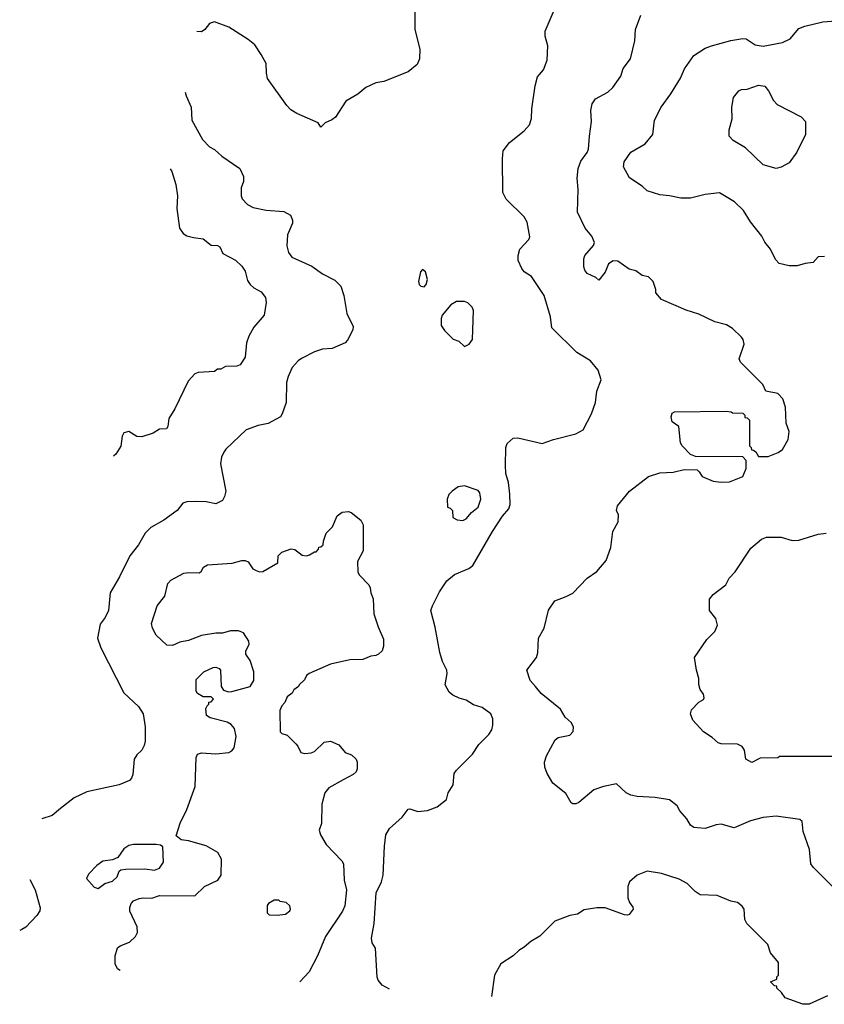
# Model space of a CAD drawing. Extents: x 1173029 to 1307123, y 522559 to 678521.
# Tile 1 of 256: x 1173029 to 1178013, y 531945 to 538047. Entities that reach past the tile are written whole.
import ezdxf

# ---------------------------------------------------------------- set-up
doc = ezdxf.new("R2010")
doc.units = 0

msp = doc.modelspace()

# ---------------------------------------------------------------- linework, layer by layer
at = {"layer": '0CON10XD'}
for points in [[(1175476.4, 538123.6), (1175476.4, 537986.4), (1175507.5, 537865), (1175505.8, 537804.2), (1175491.7, 537768.3), (1175435.5, 537724.5), (1175285, 537664), (1175235, 537656), (1175172.5, 537627.5), (1175124.1, 537585.9), (1175048.8, 537541.2), (1174985, 537443.3), (1174963.6, 537426.4), (1174921.7, 537408.3), (1174895, 537380), (1174878.3, 537408.3), (1174745.8, 537465.8), (1174708.3, 537488.3), (1174684.5, 537514.5), (1174565, 537683.3), (1174557.5, 537715), (1174555.7, 537775), (1174525, 537831.2), (1174485, 537890.8), (1174443.8, 537923.8), (1174325, 538001.4), (1174235, 538034), (1174205.9, 538024.1), (1174176.2, 537985), (1174155, 537970.8), (1174127.4, 537973.2)], [(1175319.5, 532039.6), (1175275, 532063.3), (1175250, 532095), (1175243.9, 532113.9), (1175233.6, 532293.6), (1175213.3, 532325), (1175208, 532355), (1175224.7, 532445.3), (1175237.5, 532635), (1175270.5, 532705), (1175279.6, 532745), (1175288.2, 532925), (1175298.1, 532995), (1175320, 533035), (1175398.8, 533105), (1175435, 533153.3), (1175446, 533156), (1175495, 533140), (1175555, 533146.2), (1175615, 533168.8), (1175672.5, 533215), (1175682.5, 533255), (1175713.3, 533305), (1175720, 533375), (1175734.1, 533395.9), (1175834, 533495), (1175874, 533555), (1175935, 533616.2), (1175953.2, 533646.8), (1175959.2, 533675), (1175960, 533715), (1175948, 533745), (1175893.4, 533783.4), (1175840.9, 533800.9), (1175795, 533830.8), (1175751.2, 533841.2), (1175711.2, 533861.2), (1175689.5, 533879.5), (1175663.8, 533925), (1175677.5, 533995), (1175675.7, 534015), (1175648.9, 534068.9), (1175630.6, 534125), (1175603.2, 534283.2), (1175576.9, 534385), (1175585.7, 534415), (1175628.7, 534501.3), (1175675, 534568.8), (1175722.2, 534607.8), (1175811.2, 534645), (1175836.2, 534663.8), (1175956.9, 534875), (1176020.2, 534969.8), (1176060, 535015), (1176066.8, 535043.2), (1176065.7, 535105.7), (1176057.7, 535177.7), (1176041.2, 535235), (1176037.5, 535285), (1176040, 535395), (1176049.5, 535420.5), (1176085, 535453.3), (1176115, 535456.2), (1176265, 535420), (1176335, 535444.2), (1176475, 535480), (1176520, 535505), (1176572, 535605), (1176596.7, 535675), (1176603.3, 535745), (1176630, 535815), (1176613.3, 535875), (1176565, 535933.3), (1176480, 535985), (1176326.4, 536136.4), (1176316.7, 536205), (1176277.4, 536337.4), (1176198.8, 536455), (1176154.4, 536484.4), (1176138.8, 536505), (1176116.7, 536555), (1176116.7, 536585), (1176126.7, 536625), (1176182.5, 536685), (1176188.3, 536701.7), (1176172.3, 536792.3), (1176153.3, 536825), (1176043.3, 536935), (1176021.2, 536975), (1176018.8, 537185), (1176023.8, 537235), (1176063.3, 537285), (1176155, 537358.8), (1176188, 537395), (1176200, 537435), (1176200.6, 537495), (1176222.4, 537637.6), (1176237.3, 537692.7), (1176273.6, 537736.4), (1176297.5, 537795), (1176300, 537885), (1176283.8, 537945), (1176283.8, 537975), (1176340, 538105)], [(1178103.3, 532635), (1177944.1, 532794.1), (1177930, 532815), (1177922, 532905), (1177882.9, 533015), (1177877, 533077), (1177860.7, 533090.7), (1177715, 533111.4), (1177635, 533102.2), (1177555, 533082.1), (1177455, 533039.4), (1177375, 533060.9), (1177342.4, 533057.6), (1177275, 533034.3), (1177228.3, 533038.3), (1177205, 533041.2), (1177184.4, 533054.4), (1177162, 533095), (1177118, 533145), (1177101.2, 533175), (1177055, 533212), (1176965, 533227.5), (1176853.2, 533233.2), (1176815, 533241.4), (1176785.7, 533255.7), (1176725, 533311.2), (1176645, 533293.8), (1176585, 533273.3), (1176492.5, 533195), (1176473.6, 533186.4), (1176455, 533186.7), (1176445, 533193.3), (1176411.4, 533251.4), (1176330.8, 533315), (1176295.6, 533375.6), (1176282, 533415), (1176280, 533445), (1176292, 533485), (1176346.2, 533585), (1176365, 533598), (1176437.6, 533612.4), (1176457.1, 533635), (1176460, 533665), (1176445, 533691.2), (1176408.8, 533725), (1176380, 533775), (1176260.3, 533870.3), (1176224.2, 533914.2), (1176190.8, 533950.8), (1176170, 534015), (1176230, 534095), (1176237.7, 534122.3), (1176243.8, 534215), (1176278.8, 534275), (1176305, 534387.5), (1176344.1, 534445.9), (1176415, 534471.2), (1176455, 534493.8), (1176545, 534586), (1176603.2, 534626.8), (1176661.4, 534695), (1176690.6, 534775), (1176703.8, 534875), (1176736.2, 534935), (1176737.7, 534977.7), (1176726.7, 535005), (1176732.5, 535035), (1176806.2, 535125), (1176925, 535216.7), (1176995, 535238.8), (1177077.7, 535242.3), (1177145, 535260), (1177225, 535257.5), (1177237.5, 535245), (1177256, 535216), (1177325, 535186.2), (1177375, 535180), (1177425, 535183.8), (1177507.5, 535215), (1177530, 535265), (1177530, 535315), (1177507.5, 535337.5), (1177215, 535340), (1177185, 535352.5), (1177132.5, 535405), (1177122.5, 535425), (1177112.5, 535525), (1177070, 535555), (1177063.9, 535586.1), (1177071.7, 535608.3), (1177085, 535617.5), (1177405, 535620), (1177437, 535617), (1177445, 535610), (1177508.3, 535608.3), (1177520, 535595), (1177521.7, 535581.7), (1177535, 535580), (1177550, 535565), (1177550, 535405), (1177560, 535395), (1177561.7, 535381.7), (1177575, 535380), (1177588.3, 535368.3), (1177605, 535340), (1177665, 535340), (1177727.5, 535365), (1177755, 535383.8), (1177788.8, 535445), (1177796.2, 535495), (1177777.3, 535547.3), (1177772.5, 535645), (1177757.3, 535697.3), (1177725, 535730), (1177650, 535745), (1177632.5, 535785), (1177493.3, 535925), (1177486.7, 535945), (1177516.2, 536035), (1177510, 536065), (1177499.5, 536079.5), (1177445, 536133.3), (1177407.5, 536155), (1177335, 536174), (1177235, 536221.4), (1177157.4, 536247.4), (1177005, 536312.5), (1176970, 536355), (1176970, 536375), (1176952.5, 536425), (1176925, 536452.5), (1176885, 536462.5), (1176845, 536490), (1176805, 536500), (1176735, 536551.2), (1176705, 536553.3), (1176676.1, 536533.9), (1176655, 536482.5), (1176617, 536433), (1176598.3, 536448.3), (1176545, 536473.3), (1176530, 536495), (1176523.8, 536515), (1176523.8, 536565), (1176530, 536585), (1176583.6, 536646.4), (1176590, 536665), (1176573.8, 536705), (1176532, 536755), (1176484.3, 536855), (1176487.9, 536995), (1176482.5, 537065), (1176488.5, 537125), (1176505, 537170), (1176545, 537224), (1176553.1, 537245), (1176557.8, 537325), (1176571.9, 537415), (1176567.5, 537485), (1176574.5, 537525), (1176595, 537555.6), (1176672.5, 537597.5), (1176703, 537627), (1176753.6, 537696.4), (1176766.4, 537743.6), (1176812, 537805), (1176840, 537915), (1176844.2, 537985), (1176876.7, 538075)], [(1178015, 536580), (1177975, 536577.5), (1177945, 536542.5), (1177895, 536536.7), (1177845, 536521.2), (1177795, 536520.8), (1177733.3, 536535), (1177710.3, 536560.3), (1177679.2, 536625), (1177645, 536668.8), (1177626.9, 536705), (1177555, 536793.8), (1177512.9, 536865), (1177457.9, 536917.9), (1177365, 536974.3), (1177275.6, 536964.4), (1177185, 536940.8), (1177125, 536940), (1177055, 536955.8), (1176995, 536961.2), (1176915, 536986.7), (1176884.1, 537014.1), (1176805.9, 537065.9), (1176770, 537135), (1176774, 537165), (1176813.8, 537225), (1176903, 537277), (1176950, 537335), (1176961.2, 537425), (1177002, 537505), (1177063.2, 537586.8), (1177121.9, 537685), (1177148, 537742), (1177205.5, 537824.5), (1177275, 537870), (1177315, 537885.7), (1177435, 537918.8), (1177509.3, 537930.7), (1177528.3, 537928.3), (1177585, 537890.8), (1177635, 537882.2), (1177754, 537906), (1177801.2, 537928.8), (1177855, 537991.2), (1177892.9, 538007.1), (1178005, 538032.9), (1178085, 538040)], [(1177715, 537123.8), (1177635, 537146.7), (1177525, 537253.3), (1177447.7, 537297.7), (1177424.1, 537324.1), (1177424.2, 537365), (1177441.7, 537431.7), (1177440, 537505), (1177450, 537565), (1177483.6, 537606.4), (1177500, 537615), (1177535, 537616.7), (1177605, 537640), (1177645, 537633.8), (1177668, 537605), (1177698, 537545), (1177720.9, 537520.9), (1177870, 537445), (1177896.2, 537415), (1177896, 537335), (1177842, 537225), (1177795, 537160), (1177745, 537132), (1177715, 537123.8)], [(1174054.3, 537598.5), (1174059.6, 537575), (1174092.1, 537505), (1174095.6, 537425), (1174160.8, 537305), (1174205, 537258), (1174235, 537242), (1174280.9, 537200.9), (1174393.6, 537123.6), (1174416.2, 537075), (1174416.2, 537045), (1174401.2, 537005), (1174400, 536955), (1174406.4, 536936.4), (1174440.5, 536900.5), (1174475, 536882), (1174555, 536865.8), (1174665, 536858.8), (1174705.8, 536835.8), (1174718.8, 536805), (1174718, 536785), (1174687.3, 536712.7), (1174682.9, 536645), (1174694.3, 536605), (1174715, 536576), (1174838.7, 536518.7), (1174905, 536472.5), (1174981.7, 536431.7), (1175019.2, 536395), (1175037.9, 536337.9), (1175055.6, 536225), (1175094, 536145), (1175092, 536125), (1175059.7, 536060.3), (1175045, 536044), (1174965, 536010), (1174905, 536004.3), (1174855, 535988), (1174775, 535946.2), (1174755, 535933.3), (1174717.7, 535892.3), (1174691.2, 535835), (1174682.3, 535797.7), (1174678.8, 535675), (1174655.9, 535604.1), (1174643.9, 535586.1), (1174567.5, 535545), (1174507.3, 535532.7), (1174431.2, 535505), (1174306, 535385), (1174293.4, 535366.6), (1174279.4, 535335), (1174273.5, 535295), (1174305.8, 535125), (1174298.8, 535091.2), (1174285, 535066.7), (1174245, 535046), (1174185, 535058.6), (1174125, 535060.8), (1174065, 535058.8), (1174039.3, 535050.7), (1174005, 535006.2), (1173922.5, 534945), (1173840.5, 534899.5), (1173805.9, 534864.1), (1173765, 534793.3), (1173712, 534725), (1173648, 534595), (1173588.6, 534495), (1173579.2, 534385), (1173558.3, 534341.7), (1173528.3, 534301.7), (1173510.8, 534215), (1173532, 534155), (1173674.3, 533874.3), (1173765, 533790), (1173793.3, 533745), (1173806.4, 533665), (1173806.4, 533575), (1173800.7, 533549.3), (1173785, 533520), (1173755, 533492), (1173737.5, 533465), (1173730.3, 533369.7), (1173722.7, 533347.3), (1173708.8, 533331.2), (1173645, 533304.2), (1173445, 533262.5), (1173366.3, 533223.7), (1173281.1, 533158.9), (1173230, 533115), (1173165.8, 533093.6)], [(1173961.2, 537122), (1173970.8, 537105), (1173995.8, 537025), (1174006.7, 536955), (1174002.7, 536877.3), (1174019.4, 536755), (1174042.4, 536722.4), (1174065, 536708), (1174105, 536696), (1174165, 536688.8), (1174215, 536650), (1174255, 536647.5), (1174268.3, 536638.3), (1174287, 536597), (1174365, 536556.2), (1174405, 536518.8), (1174425, 536487.5), (1174441.2, 536431.2), (1174456, 536405), (1174478.8, 536385), (1174525, 536360), (1174551.4, 536325), (1174556.5, 536295), (1174543.5, 536215), (1174479.3, 536140.7), (1174447.5, 536085), (1174433.8, 536045), (1174425.8, 535955), (1174395, 535907.5), (1174375, 535900), (1174303, 535897), (1174275, 535880), (1174255, 535880), (1174235, 535867.5), (1174135, 535860), (1174115, 535852.5), (1174072.5, 535807.5), (1173990.8, 535635), (1173952.5, 535575), (1173947.5, 535525), (1173938.3, 535511.7), (1173895, 535510), (1173855.9, 535484.1), (1173785, 535460.8), (1173754.2, 535464.2), (1173705, 535493.8), (1173675, 535486.7), (1173663.8, 535465), (1173655.9, 535404.1), (1173623.8, 535355), (1173610.9, 535342.3)], [(1175535, 536392), (1175548, 536405), (1175555.8, 536435.8), (1175543.3, 536485), (1175525, 536498.8), (1175511.2, 536485), (1175499.2, 536425), (1175504.2, 536405), (1175513.8, 536395), (1175535, 536392)], [(1175785, 536022.5), (1175812.5, 536035), (1175833.3, 536065), (1175840, 536245), (1175832.5, 536265), (1175805, 536292.5), (1175785, 536300), (1175735, 536300), (1175700.5, 536279.5), (1175646.7, 536215), (1175640, 536195), (1175640.7, 536150.7), (1175660.5, 536120.5), (1175715, 536067.5), (1175750, 536055), (1175785, 536022.5)], [(1175775, 534943.8), (1175795, 534953.3), (1175827.8, 534992.2), (1175870, 535025), (1175885.5, 535075), (1175878.6, 535115), (1175869.1, 535129.1), (1175785, 535158.8), (1175745, 535151.2), (1175707.5, 535125), (1175687.5, 535105), (1175677.5, 535075), (1175680, 535025), (1175695, 535020), (1175710, 535005), (1175711.7, 534961.7), (1175738.3, 534948.3), (1175775, 534943.8)], [(1173650.7, 532154.6), (1173634.2, 532164.2), (1173620, 532195), (1173620, 532245), (1173635.9, 532294.1), (1173652.3, 532307.7), (1173709.2, 532330.8), (1173747.5, 532365), (1173759.3, 532390.7), (1173756.7, 532425), (1173712.1, 532522.1), (1173710.8, 532545), (1173719.7, 532570.3), (1173734.3, 532585.7), (1173768.8, 532601.2), (1173795, 532605.8), (1173847.7, 532602.3), (1173895, 532620), (1174115, 532617.5), (1174174.2, 532675.8), (1174255.5, 532714.5), (1174278, 532745), (1174278.8, 532845), (1174256.7, 532885), (1174185, 532927.5), (1174075, 532958.8), (1174030, 532965), (1173998.3, 532988.3), (1174022.7, 533067.3), (1174065, 533152.5), (1174115.8, 533295), (1174122.5, 533475), (1174130, 533495), (1174155, 533502.5), (1174245, 533498.1), (1174325.4, 533504.6), (1174343.8, 533516.2), (1174356.7, 533535), (1174370.5, 533605), (1174359.5, 533655), (1174340, 533680), (1174315, 533692.7), (1174209.5, 533719.5), (1174186.7, 533735), (1174182.5, 533777.5), (1174190, 533795), (1174200, 533805), (1174201.7, 533818.3), (1174215, 533820), (1174230, 533835), (1174215, 533850), (1174165, 533850), (1174130.7, 533870.7), (1174122.5, 533885), (1174123, 533957), (1174170, 534005), (1174228.3, 534031.7), (1174245, 534033.8), (1174265, 534026.7), (1174273.3, 534015), (1174276.7, 533915), (1174291.7, 533891.7), (1174322.3, 533882.3), (1174344.2, 533884.2), (1174455.8, 533914.2), (1174479.3, 533950.7), (1174480, 534005), (1174455.9, 534075.9), (1174430, 534115), (1174430, 534135), (1174450, 534175), (1174447.5, 534195), (1174415, 534247.5), (1174385, 534260), (1174335, 534260), (1174285.9, 534244.1), (1174245, 534245.8), (1174155, 534230), (1174075, 534200), (1174021.7, 534188.3), (1173975, 534168), (1173941.2, 534171.2), (1173875, 534233.3), (1173852, 534275), (1173846, 534305), (1173881.4, 534415), (1173928, 534475), (1173947.7, 534552.3), (1173965, 534573.8), (1174046.1, 534616.1), (1174075, 534621.2), (1174141.7, 534618.3), (1174153, 534627), (1174167.5, 534655), (1174191.7, 534668.3), (1174345, 534678.8), (1174405, 534696.2), (1174425, 534696.2), (1174445, 534686.7), (1174474.3, 534644.3), (1174493, 534633), (1174515, 534626), (1174535, 534628), (1174628.3, 534681.7), (1174630, 534725), (1174653.9, 534746.1), (1174711.7, 534768.3), (1174733.6, 534763.6), (1174778.3, 534728.3), (1174805, 534723.8), (1174825, 534730), (1174855, 534750), (1174865, 534750), (1174880, 534765), (1174881.7, 534778.3), (1174895, 534780), (1174908.3, 534791.7), (1174910, 534815), (1174927.5, 534865), (1174966.1, 534903.9), (1174995, 534972.5), (1175026.1, 534993.9), (1175065, 534998.8), (1175082.7, 534992.7), (1175143.3, 534945), (1175156.1, 534916.1), (1175156.7, 534755), (1175120.7, 534689.3), (1175123.6, 534623.6), (1175134.1, 534604.1), (1175192.5, 534545), (1175200, 534525), (1175203.3, 534495), (1175217.7, 534457.7), (1175223.8, 534365), (1175248.8, 534285), (1175283, 534207), (1175283.3, 534165), (1175273.6, 534136.4), (1175252.5, 534115), (1175235, 534106.7), (1175205, 534103.3), (1175155, 534082), (1175075, 534079.2), (1174955, 534053.8), (1174822.5, 533995), (1174805, 533982.5), (1174792.5, 533955), (1174760, 533925), (1174756.4, 533913.6), (1174727, 533893), (1174716.4, 533873.6), (1174685, 533850), (1174672.5, 533815), (1174652.5, 533795), (1174640, 533765), (1174643.3, 533633.3), (1174653.3, 533623.3), (1174685, 533612.5), (1174739.5, 533559.5), (1174752.5, 533545), (1174770, 533505), (1174795, 533500), (1174835, 533502.5), (1174855, 533512.5), (1174915, 533570), (1174955, 533576.7), (1175005, 533553.8), (1175045.9, 533505.9), (1175085, 533490), (1175112.5, 533465), (1175120, 533445), (1175120, 533405), (1175113.3, 533385), (1175095, 533368.8), (1175032.9, 533337.1), (1174944.2, 533285.8), (1174920, 533255), (1174901.2, 533185), (1174898, 533065), (1174884, 533025), (1174892, 532995), (1174927.5, 532935), (1175024, 532835), (1175034.2, 532815), (1175038.6, 532715), (1175053.1, 532655), (1175043.1, 532555), (1175027.8, 532522.2), (1174923.1, 532365), (1174872.9, 532245), (1174823.2, 532146.8), (1174765.3, 532084.4)], [(1178095, 533480), (1177735, 533480), (1177725, 533472.5), (1177615, 533470), (1177565, 533443.8), (1177526.7, 533465), (1177519.3, 533519.3), (1177505, 533543.3), (1177475, 533558), (1177375, 533560), (1177355, 533566.2), (1177319.1, 533599.1), (1177265, 533634), (1177198, 533705), (1177183.8, 533745), (1177190.5, 533769.5), (1177235, 533817.5), (1177265, 533833.3), (1177268.8, 533845), (1177265, 533867.5), (1177243.3, 533895), (1177236.4, 533926.4), (1177236.2, 533965), (1177221.2, 534015), (1177210, 534095), (1177284.5, 534205.5), (1177335, 534256.2), (1177352.5, 534295), (1177340.8, 534335), (1177302, 534385), (1177302, 534455), (1177324, 534485), (1177403.8, 534545), (1177424, 534585), (1177460, 534625), (1177557.6, 534772.4), (1177625, 534828), (1177655, 534840), (1177745, 534840), (1177815, 534820), (1177855, 534822), (1177975, 534858.8), (1178025, 534863.8)], [(1173515, 532663.3), (1173556.4, 532693.6), (1173605, 532707.5), (1173632.5, 532735), (1173645, 532770), (1173655, 532777.5), (1173687, 532783), (1173805, 532783.8), (1173863.6, 532776.4), (1173895, 532788.8), (1173920, 532825), (1173915, 532920), (1173901.7, 532931.7), (1173875, 532936.2), (1173735, 532936.2), (1173705, 532928.8), (1173675, 532908.8), (1173636.1, 532853.9), (1173605, 532841.2), (1173545, 532831.2), (1173507.5, 532805), (1173455, 532752.5), (1173442.5, 532725), (1173490.7, 532670.7), (1173515, 532663.3)], [(1178032.7, 531997.3), (1177920, 531945), (1177880, 531945), (1177770, 531985), (1177748.3, 532018.3), (1177720, 532045), (1177718.3, 532058.3), (1177705, 532060), (1177680, 532085), (1177718.3, 532101.7), (1177720, 532115), (1177730, 532125), (1177730, 532205), (1177680, 532265), (1177663.3, 532315), (1177533.3, 532445), (1177520.7, 532470.7), (1177516.7, 532535), (1177505, 532552.5), (1177475, 532576.7), (1177435, 532583.3), (1177349.3, 532619.3), (1177244.1, 532624.1), (1177214.1, 532644.1), (1177164, 532694), (1177115, 532720), (1177005, 532756), (1176915, 532770), (1176855, 532746.2), (1176806.4, 532703.6), (1176796.7, 532675), (1176796.7, 532605), (1176806.4, 532576.4), (1176827.7, 532547.7), (1176828.8, 532535), (1176805, 532502.5), (1176795, 532497.5), (1176775, 532500), (1176655, 532543.3), (1176605, 532543.8), (1176525, 532531.2), (1176485, 532504.2), (1176437.5, 532495), (1176345, 532460), (1176251.7, 532368.3), (1176195, 532333.3), (1176155, 532298.8), (1176120.9, 532279.1), (1176085.6, 532244.4), (1176010, 532195), (1175969.4, 532125), (1175952.2, 531993.3)], [(1173091.5, 532718.1), (1173124.4, 532654.4), (1173156.8, 532543.2), (1173154.2, 532525), (1173135.5, 532494.5), (1173066.2, 532423.8), (1173041.7, 532408.3), (1173029.2, 532403.4)], [(1174625, 532497.5), (1174675, 532503.3), (1174702.5, 532525), (1174706.7, 532535), (1174702.5, 532555), (1174680, 532575), (1174643, 532583), (1174635, 532590), (1174605, 532590), (1174570.7, 532569.3), (1174563, 532557), (1174562.5, 532512.5), (1174575, 532500), (1174625, 532497.5)]]:
    msp.add_lwpolyline(points, dxfattribs=at)

doc.saveas('drawing.dxf')
